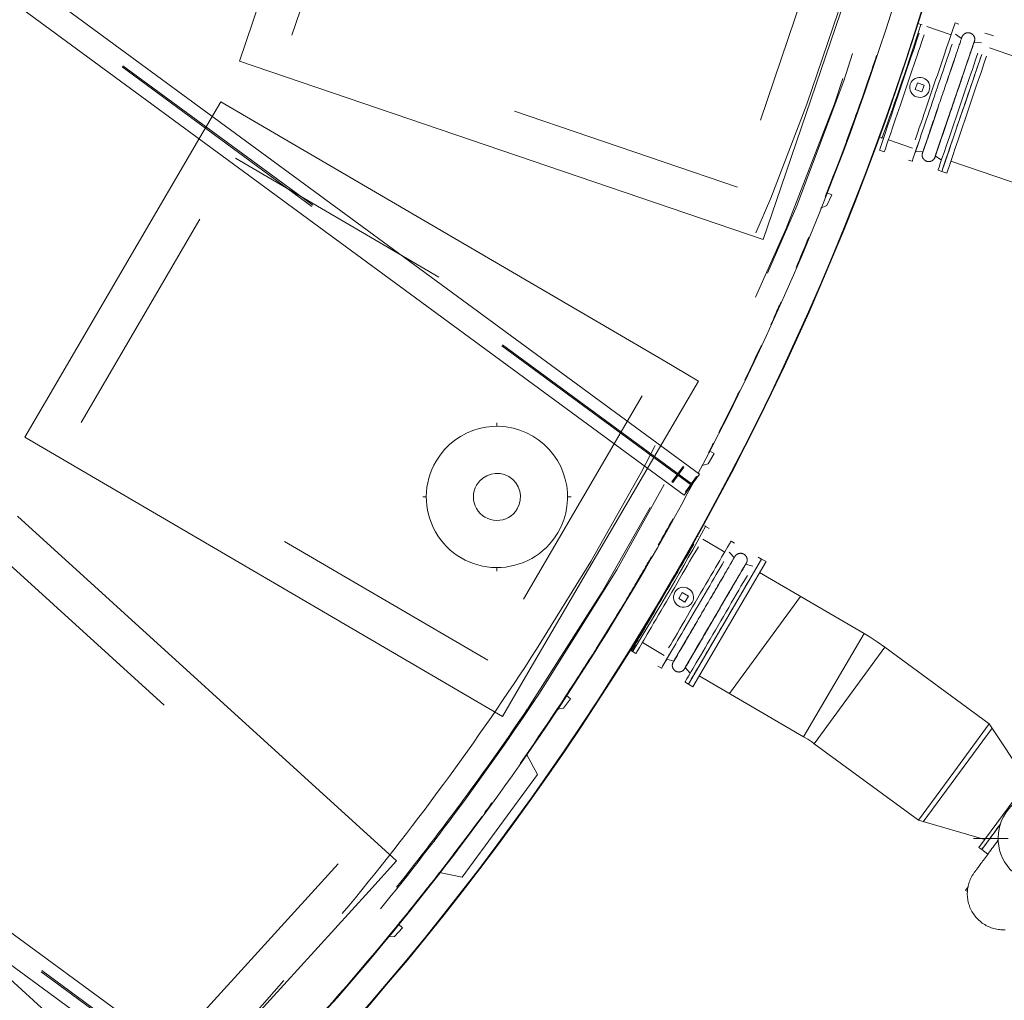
# Model space of a CAD drawing. Header units: metres. Extents: x 135583 to 135939, y 457896 to 458258.
# Tile 22 of 256: x 135622 to 135630, y 458074 to 458082. Entities that reach past the tile are written whole.
import ezdxf

# ---------------------------------------------------------------- set-up
doc = ezdxf.new("R2010")
doc.units = ezdxf.units.M
doc.linetypes.add('Hidden', pattern=[4, 2, -2])
doc.layers.add('NIEUWE INSTALLATIE', color=250, linetype='Continuous', lineweight=0)

msp = doc.modelspace()

# ---------------------------------------------------------------- linework, layer by layer
at = {"layer": 'NIEUWE INSTALLATIE'}
for p, q in [((135590.1629, 458105.623), (135627.4876, 458078.2013)), ((135627.3573, 458078.024), (135590.0326, 458105.4457)), ((135586.2552, 458100.3041), (135623.5759, 458072.8854)), ((135623.4456, 458072.7081), (135586.125, 458100.1268)), ((135623.6927, 458082.0424), (135624.5307, 458084.5037)), ((135623.6927, 458082.0424), (135624.5307, 458084.5037)), ((135629.0927, 458083.3201), (135628.1419, 458080.5276)), ((135629.0927, 458083.3201), (135628.1419, 458080.5276)), ((135623.6927, 458082.0424), (135623.5799, 458081.7111)), ((135623.6927, 458082.0424), (135623.5799, 458081.7111)), ((135629.6896, 458082.0235), (135629.6574, 458082.0345)), ((135629.3768, 458082.017), (135629.3412, 458082.0291)), ((135629.6229, 458081.9332), (135629.4185, 458082.0028)), ((135629.9414, 458081.9378), (135629.9092, 458081.9487)), ((135629.7129, 458081.9025), (135629.6609, 458081.9392)), ((135629.7145, 458081.9107), (135629.7148, 458081.9117)), ((135629.8806, 458081.8645), (135629.817, 458081.8671)), ((135629.8207, 458081.8746), (135629.8203, 458081.8736)), ((135629.8207, 458081.8746), (135629.821, 458081.8755)), ((135629.9831, 458081.9236), (135629.9414, 458081.9378)), ((135630.826, 458081.5235), (135629.9486, 458081.8223)), ((135628.029, 458080.1962), (135623.5799, 458081.7111)), ((135628.029, 458080.1962), (135623.5799, 458081.7111)), ((135629.3382, 458081.5252), (135629.3189, 458081.4684)), ((135629.3189, 458081.4684), (135629.3757, 458081.449)), ((135629.395, 458081.5058), (135629.3382, 458081.5252)), ((135629.3757, 458081.449), (135629.395, 458081.5058)), ((135623.4214, 458081.3642), (135623.2448, 458081.062)), ((135623.4214, 458081.3642), (135623.2448, 458081.062)), ((135623.4214, 458081.3642), (135627.177, 458079.1692)), ((135623.4214, 458081.3642), (135627.177, 458079.1692)), ((135621.9328, 458078.8172), (135623.2448, 458081.062)), ((135621.9328, 458078.8172), (135623.2448, 458081.062)), ((135629.0139, 458081.0673), (135629.0493, 458081.0552)), ((135629.091, 458081.041), (135629.2955, 458080.9714)), ((135629.536, 458081.0419), (135629.5044, 458080.9489)), ((135629.0148, 458080.9539), (135629.0565, 458080.9397)), ((135629.3218, 458080.9434), (135629.3854, 458080.9408)), ((135629.261, 458080.8701), (135629.2932, 458080.8591)), ((135629.3817, 458080.9333), (135629.3814, 458080.9324)), ((135629.3817, 458080.9333), (135629.3821, 458080.9343)), ((135629.4879, 458080.8972), (135629.4875, 458080.8962)), ((135629.4895, 458080.9053), (135629.5415, 458080.8686)), ((135629.6211, 458080.8605), (135630.4985, 458080.5618)), ((135629.5128, 458080.7844), (135629.545, 458080.7734)), ((135629.545, 458080.7734), (135629.5866, 458080.7592)), ((135628.029, 458080.1962), (135628.1419, 458080.5276)), ((135628.029, 458080.1962), (135628.1419, 458080.5276)), ((135628.5694, 458080.4829), (135628.6108, 458080.5739)), ((135628.6108, 458080.5739), (135628.5699, 458080.5925)), ((135628.5152, 458080.4626), (135628.5694, 458080.4829)), ((135627.4792, 458078.9926), (135627.177, 458079.1692)), ((135627.4792, 458078.9926), (135627.177, 458079.1692)), ((135627.4792, 458078.9926), (135625.9906, 458076.4457)), ((135627.4792, 458078.9926), (135625.9906, 458076.4457)), ((135621.9328, 458078.8172), (135621.7562, 458078.5151)), ((135621.9328, 458078.8172), (135621.7562, 458078.5151)), ((135625.7666, 458078.6074), (135625.7666, 458078.6387)), ((135625.814, 458076.1435), (135621.7562, 458078.5151)), ((135625.814, 458076.1435), (135621.7562, 458078.5151)), ((135627.5613, 458078.2911), (135627.6119, 458078.3773)), ((135627.6119, 458078.3773), (135627.5731, 458078.4001)), ((135627.5062, 458078.2767), (135627.5613, 458078.2911)), ((135627.4876, 458078.2013), (135627.3573, 458078.024)), ((135627.411, 458078.0966), (135627.4082, 458078.0913)), ((135625.1366, 458078.0087), (135625.1678, 458078.0087)), ((135626.3654, 458078.0087), (135626.3966, 458078.0087)), ((135621.6959, 458077.845), (135624.9131, 458074.9172)), ((135621.6959, 458077.845), (135624.9131, 458074.9172)), ((135627.5683, 458077.7417), (135627.5303, 458077.7639)), ((135627.4763, 458077.6715), (135627.4656, 458077.6778)), ((135627.7008, 458077.5403), (135627.5143, 458077.6493)), ((135627.7841, 458077.6156), (135627.7548, 458077.6327)), ((135627.7828, 458077.4924), (135627.7392, 458077.5387)), ((135627.9395, 458077.4217), (135627.8777, 458077.4369)), ((135627.8828, 458077.4435), (135627.8823, 458077.4426)), ((135628.0138, 458077.4814), (135627.9844, 458077.4985)), ((135625.7666, 458077.3787), (135625.7666, 458077.4099)), ((135628.884, 458076.8488), (135627.9978, 458077.3668)), ((135627.3404, 458077.1973), (135627.3101, 458077.1455)), ((135627.3922, 458077.167), (135627.3404, 458077.1973)), ((135627.3101, 458077.1455), (135627.3619, 458077.1152)), ((135627.3619, 458077.1152), (135627.3922, 458077.167)), ((135627.6844, 458077.1061), (135627.6774, 458077.0941)), ((135628.3714, 458075.9716), (135628.884, 458076.8488)), ((135628.884, 458076.8488), (135628.6277, 458076.4102)), ((135626.9538, 458076.8001), (135626.9636, 458076.7944)), ((135627.0016, 458076.7722), (135627.1881, 458076.6632)), ((135626.9096, 458076.702), (135626.9476, 458076.6798)), ((135627.4379, 458076.6843), (135627.3883, 458076.5995)), ((135629.0618, 458076.732), (135628.4603, 458075.9132)), ((135628.761, 458076.3226), (135629.0618, 458076.732)), ((135629.9479, 458076.081), (135629.0618, 458076.732)), ((135627.2084, 458076.6305), (135627.2701, 458076.6152)), ((135627.265, 458076.6087), (135627.2656, 458076.6096)), ((135627.1341, 458076.5708), (135627.1635, 458076.5536)), ((135627.3651, 458076.5597), (135627.4087, 458076.5134)), ((135625.814, 458076.1435), (135625.9906, 458076.4457)), ((135625.814, 458076.1435), (135625.9906, 458076.4457)), ((135627.3638, 458076.4366), (135627.3931, 458076.4194)), ((135627.4851, 458076.4896), (135628.3714, 458075.9716)), ((135628.6277, 458076.4102), (135628.3714, 458075.9716)), ((135626.3333, 458076.2145), (135626.3925, 458076.2951)), ((135626.3925, 458076.2951), (135626.3562, 458076.3218)), ((135628.4603, 458075.9132), (135628.761, 458076.3226)), ((135626.2766, 458076.2059), (135626.3333, 458076.2145)), ((135629.9479, 458076.081), (135629.6471, 458075.6716)), ((135629.9479, 458076.081), (135630.2708, 458075.5916)), ((135628.4603, 458075.9132), (135629.3463, 458075.2623)), ((135626.1119, 458075.6515), (135626.0172, 458075.8245)), ((135625.4717, 458074.78), (135626.1119, 458075.6515)), ((135629.6471, 458075.6716), (135629.3463, 458075.2623)), ((135630.3212, 458075.6603), (135629.8594, 458075.0317)), ((135629.9099, 458075.1004), (135629.3463, 458075.2623)), ((135629.8836, 458075.0139), (135630.0431, 458075.2311)), ((135629.8127, 458075.1092), (135630.1091, 458075.1092)), ((135629.8594, 458075.0317), (135629.8836, 458075.0139)), ((135629.8836, 458075.0139), (135629.936, 458074.9755)), ((135624.6775, 458074.6583), (135624.9131, 458074.9172)), ((135624.6775, 458074.6583), (135624.9131, 458074.9172)), ((135625.2795, 458074.8184), (135625.4717, 458074.78)), ((135629.747, 458074.6676), (135629.7689, 458074.6974)), ((135624.6775, 458074.6583), (135622.9276, 458072.7354)), ((135624.6775, 458074.6583), (135622.9276, 458072.7354)), ((135629.7647, 458074.6546), (135629.747, 458074.6676)), ((135624.8982, 458074.2753), (135624.9654, 458074.3493)), ((135624.9654, 458074.3493), (135624.932, 458074.3796)), ((135624.8393, 458074.2724), (135624.8982, 458074.2753))]:
    msp.add_line(p, q, dxfattribs=at)
at = {"layer": 'NIEUWE INSTALLATIE', "linetype": 'Hidden'}
for p, q in [((135627.4189, 458078.1078), (135590.0942, 458105.5295)), ((135627.426, 458078.1175), (135590.1013, 458105.5392)), ((135623.5072, 458072.7919), (135586.1866, 458100.2106)), ((135623.5143, 458072.8016), (135586.1937, 458100.2203)), ((135624.024, 458081.9296), (135624.862, 458084.3909)), ((135624.024, 458081.9296), (135624.862, 458084.3909)), ((135628.6485, 458083.1016), (135627.8105, 458080.6404)), ((135628.6485, 458083.1016), (135627.8105, 458080.6404)), ((135627.8105, 458080.6404), (135624.024, 458081.9296)), ((135627.8105, 458080.6404), (135624.024, 458081.9296)), ((135622.235, 458078.6406), (135623.547, 458080.8854)), ((135622.235, 458078.6406), (135623.547, 458080.8854)), ((135623.547, 458080.8854), (135627.0004, 458078.867)), ((135623.547, 458080.8854), (135627.0004, 458078.867)), ((135627.0004, 458078.867), (135625.6885, 458076.6223)), ((135627.0004, 458078.867), (135625.6885, 458076.6223)), ((135625.6885, 458076.6223), (135622.235, 458078.6406)), ((135625.6885, 458076.6223), (135622.235, 458078.6406)), ((135627.3473, 458078.2671), (135627.2526, 458078.1381)), ((135627.3473, 458078.2671), (135627.2526, 458078.1381)), ((135627.3473, 458078.2671), (135627.2526, 458078.1381)), ((135627.3473, 458078.2671), (135627.2526, 458078.1381)), ((135627.3175, 458078.186), (135627.4013, 458078.1244)), ((135627.3175, 458078.186), (135627.4013, 458078.1244)), ((135627.3175, 458078.186), (135627.4013, 458078.1244)), ((135627.3175, 458078.186), (135627.4013, 458078.1244)), ((135627.3178, 458078.2118), (135627.3545, 458078.2618)), ((135627.3178, 458078.2118), (135627.3545, 458078.2618)), ((135627.3178, 458078.2118), (135627.3545, 458078.2618)), ((135627.3178, 458078.2118), (135627.3545, 458078.2618)), ((135627.4049, 458078.1292), (135627.321, 458078.1908)), ((135627.4049, 458078.1292), (135627.321, 458078.1908)), ((135627.4049, 458078.1292), (135627.321, 458078.1908)), ((135627.4049, 458078.1292), (135627.321, 458078.1908)), ((135627.3545, 458078.2618), (135627.3473, 458078.2671)), ((135627.3545, 458078.2618), (135627.3473, 458078.2671)), ((135627.3545, 458078.2618), (135627.3473, 458078.2671)), ((135627.3545, 458078.2618), (135627.3473, 458078.2671)), ((135627.2526, 458078.1381), (135627.2598, 458078.1328)), ((135627.2526, 458078.1381), (135627.2598, 458078.1328)), ((135627.2526, 458078.1381), (135627.2598, 458078.1328)), ((135627.2526, 458078.1381), (135627.2598, 458078.1328)), ((135627.2598, 458078.1328), (135627.2965, 458078.1828)), ((135627.2598, 458078.1328), (135627.2965, 458078.1828)), ((135627.2598, 458078.1328), (135627.2965, 458078.1828)), ((135627.2598, 458078.1328), (135627.2965, 458078.1828)), ((135627.4045, 458078.1034), (135627.3678, 458078.0535)), ((135627.4045, 458078.1034), (135627.3678, 458078.0535)), ((135627.4045, 458078.1034), (135627.3678, 458078.0535)), ((135627.4045, 458078.1034), (135627.3678, 458078.0535)), ((135627.4625, 458078.1824), (135627.4258, 458078.1325)), ((135627.4625, 458078.1824), (135627.4258, 458078.1325)), ((135627.4625, 458078.1824), (135627.4258, 458078.1325)), ((135627.4625, 458078.1824), (135627.4258, 458078.1325)), ((135627.4698, 458078.1771), (135627.4625, 458078.1824)), ((135627.4698, 458078.1771), (135627.4625, 458078.1824)), ((135627.4698, 458078.1771), (135627.4625, 458078.1824)), ((135627.4698, 458078.1771), (135627.4625, 458078.1824)), ((135627.3678, 458078.0535), (135627.3751, 458078.0482)), ((135627.3678, 458078.0535), (135627.3751, 458078.0482)), ((135627.3678, 458078.0535), (135627.3751, 458078.0482)), ((135627.3678, 458078.0535), (135627.3751, 458078.0482)), ((135621.4604, 458077.5862), (135624.4187, 458074.8939)), ((135621.4604, 458077.5862), (135624.4187, 458074.8939)), ((135627.7409, 458076.3402), (135628.3457, 458077.1634)), ((135627.7409, 458076.3402), (135628.3457, 458077.1634)), ((135629.9712, 458076.0453), (135629.3874, 458075.2506)), ((135629.9712, 458076.0453), (135629.3874, 458075.2506)), ((135622.6687, 458072.971), (135619.7104, 458075.6633)), ((135622.6687, 458072.971), (135619.7104, 458075.6633)), ((135624.4187, 458074.8939), (135622.6687, 458072.971)), ((135624.4187, 458074.8939), (135622.6687, 458072.971))]:
    msp.add_line(p, q, dxfattribs=at)
at = {"layer": 'NIEUWE INSTALLATIE', "extrusion": (0, 0, -1)}
for p, q in [((135628.0138, 458077.4814), (135627.3931, 458076.4194)), ((135628.0517, 458077.4591), (135627.4311, 458076.3972)), ((135628.0517, 458077.4591), (135628.0138, 458077.4814)), ((135627.3931, 458076.4194), (135627.4311, 458076.3972))]:
    msp.add_line(p, q, dxfattribs=at)
at = {"layer": 'NIEUWE INSTALLATIE', "flags": 128}
for points in [[(135629.7154, 458081.9132), (135629.7161, 458081.9153), (135629.717, 458081.9174), (135629.7179, 458081.9195), (135629.7189, 458081.9215), (135629.72, 458081.9234), (135629.7212, 458081.9253), (135629.7224, 458081.9272), (135629.7238, 458081.929), (135629.7251, 458081.9308), (135629.7266, 458081.9325), (135629.7281, 458081.9341), (135629.7297, 458081.9357), (135629.7314, 458081.9372), (135629.7331, 458081.9387), (135629.7349, 458081.9401), (135629.7367, 458081.9414), (135629.7386, 458081.9426), (135629.7405, 458081.9438), (135629.7424, 458081.9448), (135629.7444, 458081.9458), (135629.7465, 458081.9468), (135629.7486, 458081.9476), (135629.7507, 458081.9483), (135629.7528, 458081.949), (135629.755, 458081.9496), (135629.7572, 458081.9501), (135629.7594, 458081.9505), (135629.7616, 458081.9508), (135629.7638, 458081.951), (135629.7661, 458081.9512), (135629.7683, 458081.9512), (135629.7706, 458081.9512), (135629.7728, 458081.9511), (135629.775, 458081.9509), (135629.7773, 458081.9505), (135629.7795, 458081.9501), (135629.7816, 458081.9497), (135629.7838, 458081.9491), (135629.786, 458081.9484), (135629.7881, 458081.9477), (135629.7902, 458081.9469), (135629.7922, 458081.946), (135629.7942, 458081.945), (135629.7962, 458081.9439), (135629.7981, 458081.9427), (135629.8, 458081.9415), (135629.8018, 458081.9402), (135629.8036, 458081.9389), (135629.8053, 458081.9374), (135629.807, 458081.9359), (135629.8086, 458081.9343), (135629.8101, 458081.9327), (135629.8116, 458081.931), (135629.813, 458081.9292), (135629.8143, 458081.9274), (135629.8156, 458081.9256), (135629.8167, 458081.9237), (135629.8178, 458081.9217), (135629.8189, 458081.9197), (135629.8198, 458081.9177), (135629.8207, 458081.9156), (135629.8214, 458081.9135), (135629.8221, 458081.9114), (135629.8227, 458081.9092), (135629.8233, 458081.907), (135629.8237, 458081.9048), (135629.824, 458081.9026), (135629.8243, 458081.9004), (135629.8245, 458081.8982), (135629.8245, 458081.8959), (135629.8245, 458081.8937), (135629.8244, 458081.8914), (135629.8242, 458081.8892), (135629.8239, 458081.887), (135629.8236, 458081.8848), (135629.8231, 458081.8826), (135629.8226, 458081.8804), (135629.8219, 458081.8782), (135629.8215, 458081.8771)], [(135629.7145, 458081.9107), (135629.7142, 458081.9097), (135629.7132, 458081.907), (135629.712, 458081.9034), (135629.7106, 458081.8992), (135629.7089, 458081.8941), (135629.7069, 458081.8883), (135629.7047, 458081.8817), (135629.7022, 458081.8745), (135629.6994, 458081.8664), (135629.6965, 458081.8577), (135629.6933, 458081.8483), (135629.6898, 458081.8382), (135629.6862, 458081.8274), (135629.6823, 458081.816), (135629.6782, 458081.804), (135629.6739, 458081.7913), (135629.6694, 458081.7781), (135629.6646, 458081.7643), (135629.6598, 458081.7499), (135629.6547, 458081.735), (135629.6494, 458081.7196), (135629.644, 458081.7037), (135629.6385, 458081.6874), (135629.6328, 458081.6707), (135629.627, 458081.6535), (135629.621, 458081.636), (135629.6149, 458081.6182), (135629.6087, 458081.6), (135629.6024, 458081.5816), (135629.5961, 458081.5629), (135629.5896, 458081.5439), (135629.5831, 458081.5248), (135629.5765, 458081.5055), (135629.5699, 458081.4861), (135629.5633, 458081.4665), (135629.5566, 458081.447), (135629.5499, 458081.4273), (135629.5432, 458081.4077), (135629.5365, 458081.388), (135629.5299, 458081.3685), (135629.5232, 458081.349), (135629.5167, 458081.3296), (135629.5101, 458081.3104), (135629.5036, 458081.2914), (135629.4972, 458081.2725), (135629.4909, 458081.2539), (135629.4846, 458081.2356), (135629.4785, 458081.2176), (135629.4725, 458081.1999), (135629.4666, 458081.1825), (135629.4608, 458081.1656), (135629.4552, 458081.149), (135629.4497, 458081.1329), (135629.4443, 458081.1173), (135629.4392, 458081.1021), (135629.4342, 458081.0875), (135629.4294, 458081.0733), (135629.4248, 458081.0598), (135629.4204, 458081.0468), (135629.4161, 458081.0344), (135629.4121, 458081.0227), (135629.4083, 458081.0115), (135629.4048, 458081.0011), (135629.4015, 458080.9913), (135629.3984, 458080.9822), (135629.3955, 458080.9738), (135629.3929, 458080.9661), (135629.3905, 458080.9592), (135629.3884, 458080.953), (135629.3865, 458080.9475), (135629.3849, 458080.9428), (135629.3836, 458080.9389), (135629.3825, 458080.9357), (135629.3821, 458080.9343)], [(135629.4879, 458080.8972), (135629.4882, 458080.8982), (135629.4891, 458080.9009), (135629.4903, 458080.9044), (135629.4918, 458080.9087), (135629.4935, 458080.9138), (135629.4955, 458080.9196), (135629.4977, 458080.9261), (135629.5002, 458080.9334), (135629.5029, 458080.9414), (135629.5059, 458080.9501), (135629.5091, 458080.9596), (135629.5126, 458080.9697), (135629.5162, 458080.9804), (135629.5201, 458080.9918), (135629.5242, 458081.0039), (135629.5285, 458081.0166), (135629.533, 458081.0298), (135629.5377, 458081.0436), (135629.5426, 458081.058), (135629.5477, 458081.0729), (135629.5529, 458081.0883), (135629.5583, 458081.1041), (135629.5639, 458081.1204), (135629.5696, 458081.1372), (135629.5754, 458081.1543), (135629.5814, 458081.1718), (135629.5875, 458081.1897), (135629.5937, 458081.2079), (135629.5999, 458081.2263), (135629.6063, 458081.245), (135629.6128, 458081.2639), (135629.6193, 458081.2831), (135629.6258, 458081.3024), (135629.6325, 458081.3218), (135629.6391, 458081.3413), (135629.6458, 458081.3609), (135629.6525, 458081.3806), (135629.6592, 458081.4002), (135629.6658, 458081.4198), (135629.6725, 458081.4394), (135629.6791, 458081.4589), (135629.6857, 458081.4782), (135629.6923, 458081.4975), (135629.6988, 458081.5165), (135629.7052, 458081.5353), (135629.7115, 458081.5539), (135629.7177, 458081.5723), (135629.7239, 458081.5903), (135629.7299, 458081.608), (135629.7358, 458081.6253), (135629.7416, 458081.6423), (135629.7472, 458081.6588), (135629.7527, 458081.6749), (135629.758, 458081.6906), (135629.7632, 458081.7058), (135629.7682, 458081.7204), (135629.773, 458081.7345), (135629.7776, 458081.7481), (135629.782, 458081.7611), (135629.7863, 458081.7734), (135629.7903, 458081.7852), (135629.794, 458081.7963), (135629.7976, 458081.8068), (135629.8009, 458081.8166), (135629.804, 458081.8257), (135629.8069, 458081.8341), (135629.8095, 458081.8418), (135629.8119, 458081.8487), (135629.814, 458081.8549), (135629.8159, 458081.8604), (135629.8175, 458081.8651), (135629.8188, 458081.869), (135629.8199, 458081.8722), (135629.8203, 458081.8736)], [(135629.7154, 458081.9132), (135629.7152, 458081.9128), (135629.7148, 458081.9117)], [(135629.7151, 458081.9123), (135629.7153, 458081.9131), (135629.7154, 458081.9132)], [(135629.8215, 458081.8771), (135629.8214, 458081.8767), (135629.821, 458081.8755)], [(135629.8212, 458081.8762), (135629.8215, 458081.877), (135629.8215, 458081.8771)], [(135629.487, 458080.8946), (135629.4862, 458080.8925), (135629.4854, 458080.8904), (135629.4845, 458080.8884), (135629.4835, 458080.8864), (135629.4824, 458080.8844), (135629.4812, 458080.8825), (135629.4799, 458080.8807), (135629.4786, 458080.8789), (135629.4772, 458080.8771), (135629.4758, 458080.8754), (135629.4743, 458080.8737), (135629.4727, 458080.8722), (135629.471, 458080.8706), (135629.4693, 458080.8692), (135629.4675, 458080.8678), (135629.4657, 458080.8665), (135629.4638, 458080.8653), (135629.4619, 458080.8641), (135629.46, 458080.863), (135629.4579, 458080.862), (135629.4559, 458080.8611), (135629.4538, 458080.8603), (135629.4517, 458080.8595), (135629.4496, 458080.8589), (135629.4474, 458080.8583), (135629.4452, 458080.8578), (135629.443, 458080.8574), (135629.4408, 458080.8571), (135629.4386, 458080.8568), (135629.4363, 458080.8567), (135629.4341, 458080.8566), (135629.4318, 458080.8567), (135629.4296, 458080.8568), (135629.4274, 458080.857), (135629.4251, 458080.8573), (135629.4229, 458080.8577), (135629.4207, 458080.8582), (135629.4186, 458080.8588), (135629.4164, 458080.8594), (135629.4143, 458080.8602), (135629.4122, 458080.861), (135629.4102, 458080.8619), (135629.4082, 458080.8629), (135629.4062, 458080.864), (135629.4043, 458080.8651), (135629.4024, 458080.8663), (135629.4006, 458080.8676), (135629.3988, 458080.869), (135629.3971, 458080.8705), (135629.3954, 458080.872), (135629.3938, 458080.8735), (135629.3923, 458080.8752), (135629.3908, 458080.8769), (135629.3894, 458080.8786), (135629.3881, 458080.8804), (135629.3868, 458080.8823), (135629.3856, 458080.8842), (135629.3845, 458080.8861), (135629.3835, 458080.8881), (135629.3826, 458080.8902), (135629.3817, 458080.8922), (135629.3809, 458080.8944), (135629.3803, 458080.8965), (135629.3796, 458080.8986), (135629.3791, 458080.9008), (135629.3787, 458080.903), (135629.3784, 458080.9052), (135629.3781, 458080.9075), (135629.3779, 458080.9097), (135629.3779, 458080.912), (135629.3779, 458080.9142), (135629.378, 458080.9164), (135629.3782, 458080.9187), (135629.3785, 458080.9209), (135629.3788, 458080.9231), (135629.3793, 458080.9253), (135629.3798, 458080.9275), (135629.3805, 458080.9296), (135629.3812, 458080.9318), (135629.382, 458080.9338), (135629.3829, 458080.9359), (135629.3838, 458080.9379), (135629.3849, 458080.9399), (135629.3854, 458080.9408)], [(135629.3808, 458080.9308), (135629.381, 458080.9312), (135629.3814, 458080.9324)], [(135629.3812, 458080.9317), (135629.3809, 458080.9309), (135629.3808, 458080.9308)], [(135629.487, 458080.8946), (135629.4871, 458080.895), (135629.4875, 458080.8962)], [(135629.4873, 458080.8956), (135629.487, 458080.8947), (135629.487, 458080.8946)], [(135627.7874, 458077.5024), (135627.7885, 458077.5043), (135627.7898, 458077.5062), (135627.7911, 458077.508), (135627.7925, 458077.5097), (135627.794, 458077.5114), (135627.7955, 458077.5131), (135627.7971, 458077.5147), (135627.7987, 458077.5162), (135627.8004, 458077.5176), (135627.8022, 458077.519), (135627.804, 458077.5203), (135627.8059, 458077.5215), (135627.8078, 458077.5227), (135627.8098, 458077.5238), (135627.8118, 458077.5248), (135627.8138, 458077.5257), (135627.8159, 458077.5265), (135627.818, 458077.5273), (135627.8202, 458077.528), (135627.8223, 458077.5285), (135627.8245, 458077.529), (135627.8267, 458077.5294), (135627.829, 458077.5298), (135627.8312, 458077.53), (135627.8334, 458077.5301), (135627.8357, 458077.5302), (135627.8379, 458077.5301), (135627.8402, 458077.53), (135627.8424, 458077.5298), (135627.8446, 458077.5295), (135627.8468, 458077.5291), (135627.849, 458077.5286), (135627.8512, 458077.528), (135627.8533, 458077.5274), (135627.8554, 458077.5266), (135627.8575, 458077.5258), (135627.8596, 458077.5249), (135627.8616, 458077.5239), (135627.8635, 458077.5228), (135627.8655, 458077.5217), (135627.8674, 458077.5204), (135627.8692, 458077.5191), (135627.871, 458077.5178), (135627.8727, 458077.5163), (135627.8743, 458077.5148), (135627.8759, 458077.5132), (135627.8775, 458077.5116), (135627.8789, 458077.5099), (135627.8803, 458077.5081), (135627.8817, 458077.5063), (135627.8829, 458077.5045), (135627.8841, 458077.5026), (135627.8852, 458077.5006), (135627.8862, 458077.4986), (135627.8871, 458077.4966), (135627.888, 458077.4945), (135627.8888, 458077.4924), (135627.8895, 458077.4903), (135627.8901, 458077.4881), (135627.8906, 458077.4859), (135627.891, 458077.4837), (135627.8914, 458077.4815), (135627.8916, 458077.4793), (135627.8918, 458077.477), (135627.8918, 458077.4748), (135627.8918, 458077.4726), (135627.8917, 458077.4703), (135627.8915, 458077.4681), (135627.8912, 458077.4659), (135627.8909, 458077.4636), (135627.8904, 458077.4615), (135627.8899, 458077.4593), (135627.8892, 458077.4571), (135627.8885, 458077.455), (135627.8877, 458077.4529), (135627.8868, 458077.4509), (135627.8858, 458077.4488), (135627.8848, 458077.4468), (135627.8842, 458077.4458)], [(135627.786, 458077.5001), (135627.7855, 458077.4992), (135627.784, 458077.4967), (135627.7821, 458077.4935), (135627.7799, 458077.4895), (135627.7772, 458077.4849), (135627.7741, 458077.4796), (135627.7706, 458077.4737), (135627.7667, 458077.467), (135627.7624, 458077.4597), (135627.7578, 458077.4518), (135627.7528, 458077.4432), (135627.7474, 458077.434), (135627.7416, 458077.4241), (135627.7355, 458077.4137), (135627.7291, 458077.4027), (135627.7224, 458077.3912), (135627.7153, 458077.3791), (135627.7079, 458077.3665), (135627.7003, 458077.3534), (135627.6924, 458077.3398), (135627.6842, 458077.3258), (135627.6757, 458077.3113), (135627.667, 458077.2964), (135627.6581, 458077.2812), (135627.6489, 458077.2655), (135627.6396, 458077.2496), (135627.6301, 458077.2333), (135627.6204, 458077.2167), (135627.6106, 458077.1999), (135627.6006, 458077.1828), (135627.5905, 458077.1656), (135627.5803, 458077.1481), (135627.57, 458077.1305), (135627.5597, 458077.1128), (135627.5493, 458077.095), (135627.5388, 458077.0771), (135627.5283, 458077.0592), (135627.5179, 458077.0413), (135627.5074, 458077.0234), (135627.497, 458077.0055), (135627.4866, 458076.9878), (135627.4763, 458076.9701), (135627.466, 458076.9526), (135627.4559, 458076.9352), (135627.4458, 458076.918), (135627.4359, 458076.9011), (135627.4262, 458076.8844), (135627.4166, 458076.8679), (135627.4071, 458076.8518), (135627.3979, 458076.836), (135627.3888, 458076.8205), (135627.38, 458076.8054), (135627.3714, 458076.7907), (135627.3631, 458076.7764), (135627.355, 458076.7626), (135627.3472, 458076.7492), (135627.3397, 458076.7364), (135627.3324, 458076.724), (135627.3255, 458076.7122), (135627.3189, 458076.7009), (135627.3127, 458076.6901), (135627.3067, 458076.68), (135627.3011, 458076.6705), (135627.2959, 458076.6615), (135627.2911, 458076.6532), (135627.2866, 458076.6456), (135627.2825, 458076.6386), (135627.2788, 458076.6322), (135627.2755, 458076.6266), (135627.2726, 458076.6216), (135627.2701, 458076.6173), (135627.268, 458076.6137), (135627.2663, 458076.6108), (135627.2656, 458076.6096)], [(135627.3619, 458076.5521), (135627.3624, 458076.553), (135627.3638, 458076.5555), (135627.3657, 458076.5587), (135627.368, 458076.5626), (135627.3707, 458076.5672), (135627.3738, 458076.5725), (135627.3773, 458076.5785), (135627.3812, 458076.5851), (135627.3854, 458076.5924), (135627.3901, 458076.6004), (135627.3951, 458076.609), (135627.4005, 458076.6182), (135627.4062, 458076.628), (135627.4123, 458076.6384), (135627.4187, 458076.6494), (135627.4255, 458076.661), (135627.4326, 458076.673), (135627.4399, 458076.6856), (135627.4476, 458076.6987), (135627.4555, 458076.7123), (135627.4637, 458076.7264), (135627.4722, 458076.7408), (135627.4809, 458076.7557), (135627.4898, 458076.771), (135627.4989, 458076.7866), (135627.5083, 458076.8026), (135627.5178, 458076.8189), (135627.5275, 458076.8354), (135627.5373, 458076.8523), (135627.5473, 458076.8693), (135627.5574, 458076.8866), (135627.5676, 458076.904), (135627.5778, 458076.9216), (135627.5882, 458076.9393), (135627.5986, 458076.9572), (135627.6091, 458076.975), (135627.6195, 458076.9929), (135627.63, 458077.0109), (135627.6405, 458077.0288), (135627.6509, 458077.0466), (135627.6613, 458077.0644), (135627.6716, 458077.082), (135627.6818, 458077.0996), (135627.692, 458077.1169), (135627.702, 458077.1341), (135627.7119, 458077.1511), (135627.7217, 458077.1678), (135627.7313, 458077.1842), (135627.7407, 458077.2004), (135627.75, 458077.2162), (135627.759, 458077.2316), (135627.7679, 458077.2467), (135627.7764, 458077.2614), (135627.7848, 458077.2757), (135627.7929, 458077.2895), (135627.8007, 458077.3029), (135627.8082, 458077.3158), (135627.8154, 458077.3281), (135627.8223, 458077.34), (135627.8289, 458077.3513), (135627.8352, 458077.362), (135627.8411, 458077.3721), (135627.8467, 458077.3817), (135627.8519, 458077.3906), (135627.8568, 458077.3989), (135627.8613, 458077.4066), (135627.8654, 458077.4136), (135627.8691, 458077.4199), (135627.8724, 458077.4256), (135627.8753, 458077.4306), (135627.8778, 458077.4348), (135627.8799, 458077.4384), (135627.8816, 458077.4413), (135627.8823, 458077.4426)], [(135627.786, 458077.5001), (135627.7869, 458077.5015), (135627.7873, 458077.5023), (135627.7874, 458077.5024)], [(135627.7874, 458077.5024), (135627.7872, 458077.502), (135627.7865, 458077.501)], [(135627.8828, 458077.4435), (135627.8837, 458077.4449), (135627.8841, 458077.4457), (135627.8842, 458077.4458)], [(135627.8842, 458077.4458), (135627.884, 458077.4454), (135627.8834, 458077.4444)], [(135629.0618, 458076.732), (135628.9954, 458076.7788), (135628.9271, 458076.8229), (135628.884, 458076.8488)], [(135627.3605, 458076.5498), (135627.3593, 458076.5478), (135627.3581, 458076.546), (135627.3568, 458076.5442), (135627.3554, 458076.5424), (135627.3539, 458076.5407), (135627.3524, 458076.5391), (135627.3508, 458076.5375), (135627.3491, 458076.536), (135627.3474, 458076.5345), (135627.3457, 458076.5331), (135627.3438, 458076.5318), (135627.342, 458076.5306), (135627.34, 458076.5294), (135627.3381, 458076.5284), (135627.3361, 458076.5274), (135627.334, 458076.5264), (135627.3319, 458076.5256), (135627.3298, 458076.5249), (135627.3277, 458076.5242), (135627.3255, 458076.5236), (135627.3233, 458076.5231), (135627.3211, 458076.5227), (135627.3189, 458076.5224), (135627.3167, 458076.5222), (135627.3144, 458076.522), (135627.3122, 458076.522), (135627.31, 458076.522), (135627.3077, 458076.5221), (135627.3055, 458076.5224), (135627.3033, 458076.5227), (135627.3011, 458076.5231), (135627.2989, 458076.5236), (135627.2967, 458076.5241), (135627.2946, 458076.5248), (135627.2924, 458076.5255), (135627.2904, 458076.5264), (135627.2883, 458076.5273), (135627.2863, 458076.5283), (135627.2843, 458076.5293), (135627.2824, 458076.5305), (135627.2805, 458076.5317), (135627.2787, 458076.533), (135627.2769, 458076.5344), (135627.2752, 458076.5358), (135627.2735, 458076.5373), (135627.2719, 458076.5389), (135627.2704, 458076.5405), (135627.2689, 458076.5422), (135627.2675, 458076.544), (135627.2662, 458076.5458), (135627.265, 458076.5477), (135627.2638, 458076.5496), (135627.2627, 458076.5515), (135627.2617, 458076.5535), (135627.2607, 458076.5556), (135627.2599, 458076.5576), (135627.2591, 458076.5597), (135627.2584, 458076.5619), (135627.2578, 458076.564), (135627.2573, 458076.5662), (135627.2568, 458076.5684), (135627.2565, 458076.5706), (135627.2563, 458076.5729), (135627.2561, 458076.5751), (135627.256, 458076.5773), (135627.256, 458076.5796), (135627.2561, 458076.5818), (135627.2563, 458076.5841), (135627.2566, 458076.5863), (135627.257, 458076.5885), (135627.2575, 458076.5907), (135627.258, 458076.5929), (135627.2586, 458076.595), (135627.2594, 458076.5971), (135627.2602, 458076.5992), (135627.2611, 458076.6013), (135627.262, 458076.6033), (135627.2631, 458076.6053), (135627.2642, 458076.6072), (135627.2654, 458076.6091), (135627.2667, 458076.611), (135627.268, 458076.6128), (135627.2695, 458076.6145), (135627.2701, 458076.6152)], [(135627.265, 458076.6087), (135627.2642, 458076.6072), (135627.2637, 458076.6065), (135627.2637, 458076.6063)], [(135627.2637, 458076.6063), (135627.2639, 458076.6067), (135627.2645, 458076.6078)], [(135627.3619, 458076.5521), (135627.361, 458076.5506), (135627.3606, 458076.5499), (135627.3605, 458076.5498)], [(135627.3605, 458076.5498), (135627.3607, 458076.5501), (135627.3613, 458076.5512)], [(135628.3714, 458075.9716), (135628.406, 458075.9504), (135628.4398, 458075.9278), (135628.4603, 458075.9132)], [(135630.0215, 458075.0918), (135630.0108, 458075.0774), (135630.0004, 458075.0631), (135629.9901, 458075.0491), (135629.9799, 458075.0353), (135629.97, 458075.0217), (135629.9602, 458075.0085), (135629.9507, 458074.9955), (135629.9414, 458074.9829), (135629.9324, 458074.9706), (135629.9236, 458074.9586), (135629.9151, 458074.9471), (135629.9069, 458074.9359), (135629.899, 458074.9251), (135629.8914, 458074.9148), (135629.8842, 458074.905), (135629.8773, 458074.8956), (135629.8707, 458074.8867), (135629.8645, 458074.8782), (135629.8587, 458074.8703), (135629.8533, 458074.8629), (135629.8483, 458074.8561), (135629.8436, 458074.8498), (135629.8394, 458074.844), (135629.8356, 458074.8388), (135629.8322, 458074.8342), (135629.8292, 458074.8301), (135629.8267, 458074.8267), (135629.8246, 458074.8238), (135629.8229, 458074.8215), (135629.8217, 458074.8199), (135629.8209, 458074.8188)], [(135630.0837, 458074.3332), (135630.0716, 458074.3328), (135630.0594, 458074.3328), (135630.0472, 458074.3333), (135630.035, 458074.3343), (135630.0229, 458074.3358), (135630.0109, 458074.3378), (135629.9989, 458074.3403), (135629.9871, 458074.3432), (135629.9754, 458074.3466), (135629.9638, 458074.3505), (135629.9524, 458074.3548), (135629.9412, 458074.3596), (135629.9301, 458074.3648), (135629.9193, 458074.3705), (135629.9088, 458074.3766), (135629.8984, 458074.3831), (135629.8884, 458074.39), (135629.8786, 458074.3973), (135629.8692, 458074.405), (135629.86, 458074.4131), (135629.8512, 458074.4215), (135629.8427, 458074.4303), (135629.8346, 458074.4394), (135629.8269, 458074.4488), (135629.8195, 458074.4585), (135629.8125, 458074.4686), (135629.806, 458074.4788), (135629.7998, 458074.4894), (135629.7941, 458074.5002), (135629.7888, 458074.5112), (135629.784, 458074.5223), (135629.7796, 458074.5337), (135629.7757, 458074.5453), (135629.7722, 458074.557), (135629.7692, 458074.5688), (135629.7667, 458074.5807), (135629.7646, 458074.5928), (135629.7631, 458074.6049), (135629.762, 458074.617), (135629.7614, 458074.6292), (135629.7613, 458074.6414), (135629.7617, 458074.6536), (135629.7626, 458074.6658), (135629.764, 458074.6779), (135629.7658, 458074.6899), (135629.7681, 458074.7019), (135629.7709, 458074.7138), (135629.7742, 458074.7255), (135629.778, 458074.7372), (135629.7822, 458074.7486), (135629.7868, 458074.7599), (135629.7919, 458074.771), (135629.7975, 458074.7818), (135629.8035, 458074.7925), (135629.8099, 458074.8028), (135629.8167, 458074.813), (135629.8205, 458074.8183)], [(135629.8205, 458074.8183), (135629.8214, 458074.8195), (135629.8225, 458074.821), (135629.8241, 458074.8231), (135629.8261, 458074.8258), (135629.8285, 458074.8291), (135629.8313, 458074.833), (135629.8346, 458074.8375)]]:
    msp.add_lwpolyline(points, dxfattribs=at)
at = {"layer": 'NIEUWE INSTALLATIE', "linetype": 'Hidden'}
for radius, start, end in [(23.19, 326.59052, 143.696), (23.19, 326.59052, 143.696), (23.18, 326.02692, 143.696), (23.18, 326.02692, 143.696), (22.965, 327.17838, 102.94718), (22.965, 327.17838, 102.94718), (23.19, 143.696, 320.80148), (23.19, 143.696, 320.80148), (23.18, 143.696, 321.36508), (23.18, 143.696, 321.36508), (22.965, 143.696, 320.21362), (22.965, 143.696, 320.21362), (23.665, 339.95629, 342.42853), (23.665, 339.95629, 342.42853), (23.665, 328.20895, 331.19554), (23.665, 328.20895, 331.19554), (22.965, 323.696, 327.17415), (22.965, 323.696, 327.17415), (23.19, 323.696, 326.58633), (23.19, 323.696, 326.58633), (23.18, 323.696, 326.01994), (23.18, 323.696, 326.01994), (22.965, 320.21785, 323.696), (22.965, 320.21785, 323.696), (23.19, 320.80567, 323.696), (23.19, 320.80567, 323.696), (23.18, 321.37206, 323.696), (23.18, 321.37206, 323.696)]:
    msp.add_arc((135606.8051, 458089.1649), radius, start, end, dxfattribs=at)
at = {"layer": 'NIEUWE INSTALLATIE'}
for centre, radius, start, end in [((135606.8051, 458089.1649), 23.6404, 113.46971, 346.65325), ((135606.8051, 458089.1649), 23.6354, 113.46966, 346.65212), ((135606.8051, 458089.1649), 23.3954, 332.07739, 346.69948), ((135606.8051, 458089.1649), 23.3904, 340.89802, 341.53519), ((135608.7517, 458088.4557), 21.3189, 338.35785, 341.45674), ((135629.357, 458081.4871), 0.085, 341.196, 161.196), ((135629.357, 458081.4871), 0.085, 161.196, 341.196), ((135606.8051, 458089.1649), 23.3904, 339.65002, 340.28173), ((135606.8051, 458089.1649), 23.3904, 338.40288, 339.01456), ((135606.8051, 458089.1649), 23.3904, 336.82128, 337.50578), ((135606.8051, 458089.1649), 23.3904, 335.51571, 336.03766), ((135608.6685, 458088.2594), 21.3189, 335.95375, 336.1377), ((135608.6685, 458088.2594), 21.3189, 334.25734, 335.14524), ((135606.8051, 458089.1649), 23.3904, 334.25388, 334.85401), ((135608.6685, 458088.2594), 21.3189, 333.13971, 333.98998), ((135606.8051, 458089.1649), 23.3904, 333.02306, 333.5987), ((135625.7666, 458078.0087), 0.6, 329.52906, 149.52906), ((135608.6685, 458088.2594), 21.3189, 332.45621, 332.6554), ((135625.7666, 458078.0087), 0.6, 149.52906, 329.52906), ((135625.7666, 458078.0087), 0.2, 329.52906, 149.52906), ((135606.8051, 458089.1649), 23.3954, 315.47624, 331.84626), ((135625.7666, 458078.0087), 0.2, 149.52906, 329.52906), ((135606.8051, 458089.1649), 23.3904, 330.36942, 330.99167), ((135606.8051, 458089.1649), 23.3904, 329.05049, 330.02553), ((135608.5655, 458088.0726), 21.3189, 329.21354, 330.2824), ((135627.3512, 458077.1563), 0.085, 149.696, 329.696), ((135627.3512, 458077.1563), 0.085, 329.696, 149.696), ((135608.5655, 458088.0726), 21.3189, 326.55457, 329.10893), ((135606.8051, 458089.1649), 23.3904, 327.73038, 328.80701), ((135606.8051, 458089.1649), 23.3904, 324.9899, 327.70502), ((135630.4127, 458075.1092), 0.39, 53.696, 227.61178), ((135606.8051, 458089.1649), 23.3904, 323.71661, 323.98056), ((135606.8051, 458089.1649), 23.3904, 316.40176, 323.63341), ((135608.4439, 458087.8973), 21.3189, 321.00782, 322.15785), ((135608.4439, 458087.8973), 21.3189, 320.65293, 320.86684)]:
    msp.add_arc(centre, radius, start, end, dxfattribs=at)
for centre, major_axis, ratio, start_param, end_param in [((135629.4592, 458081.4523), (0.1982, 0.5822), 0.000001, 3.926991, 6.283185), ((135629.2131, 458081.5361), (0.1982, 0.5822), 0.000001, 0.785398, 3.141593), ((135629.2547, 458081.5219), (0.1982, 0.5822), 0.000001, 0.785398, 3.141593), ((135629.6533, 458081.3862), (0.1637, 0.4809), 0.000001, 0.993554, 6.283185), ((135629.6533, 458081.3862), (0.1637, 0.4809), 0.000001, 1.329782, 6.283185), ((135629.4914, 458081.4413), (0.1982, 0.5822), 0.000001, 0.785398, 3.926991), ((135629.711, 458081.3665), (0.1982, 0.5822), 0.000001, 0.785398, 3.141593), ((135629.7432, 458081.3556), (0.1982, 0.5822), 0.000001, 0.785398, 3.926991), ((135629.7432, 458081.3556), (0.1982, 0.5822), 0.000001, 0.785398, 3.141593), ((135629.7848, 458081.3414), (0.1982, 0.5822), 0.000001, 0.785398, 3.141593), ((135629.5491, 458081.4217), (0.1637, 0.4809), 0.000001, 0.795904, 1.287211), ((135629.5491, 458081.4217), (0.1637, 0.4809), 0.000001, 0.785398, 0.916916), ((135629.6533, 458081.3862), (0.1637, 0.4809), 0.000001, 0.785398, 0.870981), ((135629.5491, 458081.4217), (0.1637, 0.4809), 0.000001, 1.289716, 1.358532), ((135629.5491, 458081.4217), (0.1637, 0.4809), 0.000001, 2.270208, 4.423734), ((135629.5491, 458081.4217), (0.1637, 0.4809), 0.000001, 1.794004, 4.331458), ((135629.6533, 458081.3862), (0.1637, 0.4809), 0.000001, 2.8928, 4.463597), ((135628.4955, 458080.6221), (-0.0672, -0.0434), 1, 1.946833, 2.190619), ((135627.5022, 458078.4371), (-0.0713, -0.0362), 1, 1.946245, 2.190619), ((135627.22, 458077.233), (0.3103, 0.531), 0.000001, 0.785398, 3.141593), ((135627.4444, 458077.1018), (0.3103, 0.531), 0.000001, 3.926991, 6.283185), ((135627.2579, 458077.2108), (0.3103, 0.531), 0.000001, 0.785398, 3.141593), ((135627.4738, 458077.0846), (0.3103, 0.531), 0.000001, 0.785398, 3.926991), ((135627.6214, 458076.9983), (0.2563, 0.4386), 0.000001, 0.993554, 6.283185), ((135627.5264, 458077.0538), (0.2563, 0.4386), 0.000001, 0.42517, 0.528248), ((135627.5264, 458077.0538), (0.2563, 0.4386), 0.000001, 0.795904, 1.287211), ((135627.6214, 458076.9983), (0.2563, 0.4386), 0.000001, 0.42517, 0.488256), ((135627.7034, 458076.9504), (0.3103, 0.531), 0.000001, 0.785398, 3.926991), ((135627.6741, 458076.9675), (0.3103, 0.531), 0.000001, 0.785398, 3.141593), ((135627.5264, 458077.0538), (0.2563, 0.4386), 0.000001, 1.289716, 1.358532), ((135627.5264, 458077.0538), (0.2563, 0.4386), 0.000001, 1.794004, 4.331458), ((135627.6214, 458076.9983), (0.2563, 0.4386), 0.000001, 2.8928, 4.588768), ((135627.5264, 458077.0538), (0.2563, 0.4386), 0.000001, 2.270208, 4.415178), ((135626.2895, 458076.3659), (-0.0747, -0.0287), 1, 1.946245, 2.190619), ((135630.1145, 458075.3282), (0.2309, 0.3143), 0.000001, 1.884947, 2.877423), ((135624.8702, 458074.4303), (-0.0772, -0.0209), 1, 1.946245, 2.190619)]:
    msp.add_ellipse(centre, major_axis=major_axis, ratio=ratio, start_param=start_param, end_param=end_param, dxfattribs=at)
at = {"layer": 'NIEUWE INSTALLATIE', "linetype": 'Hidden'}
for centre, major_axis, start_param, end_param in [((135627.3086, 458078.1739), (-0.0078, 0.0128), 5.105088, 6.675884), ((135627.3086, 458078.1739), (-0.0078, 0.0128), 5.105088, 6.675884), ((135627.3086, 458078.1739), (-0.0078, 0.0128), 5.105088, 6.675884), ((135627.3086, 458078.1739), (-0.0078, 0.0128), 5.105088, 6.675884), ((135627.3299, 458078.2029), (-0.0056, 0.0139), 0.553574, 2.124371), ((135627.3299, 458078.2029), (-0.0056, 0.0139), 0.553574, 2.124371), ((135627.3299, 458078.2029), (-0.0056, 0.0139), 0.553574, 2.124371), ((135627.3299, 458078.2029), (-0.0056, 0.0139), 0.553574, 2.124371), ((135627.3924, 458078.1123), (-0.015, 0.0012), 2.588018, 4.158815), ((135627.3924, 458078.1123), (-0.015, 0.0012), 2.588018, 4.158815), ((135627.3924, 458078.1123), (-0.015, 0.0012), 2.588018, 4.158815), ((135627.3924, 458078.1123), (-0.015, 0.0012), 2.588018, 4.158815), ((135627.4137, 458078.1413), (-0.015, 0.0012), 1.017222, 2.588018), ((135627.4137, 458078.1413), (-0.015, 0.0012), 1.017222, 2.588018), ((135627.4137, 458078.1413), (-0.015, 0.0012), 1.017222, 2.588018), ((135627.4137, 458078.1413), (-0.015, 0.0012), 1.017222, 2.588018)]:
    msp.add_ellipse(centre, major_axis=major_axis, ratio=1, start_param=start_param, end_param=end_param, dxfattribs=at)

doc.saveas('drawing.dxf')
